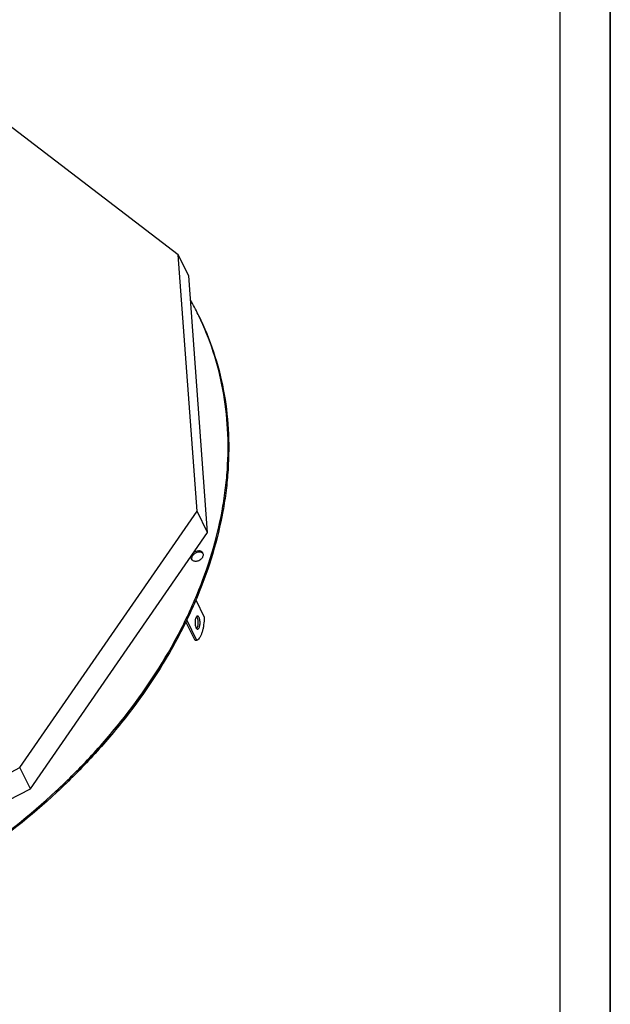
# Model space of a CAD drawing. Header units: millimetres. Extents: x 0 to 4200, y 0 to 2970.
# Tile 19 of 20: x 3610 to 4200, y 757 to 1740. Entities that reach past the tile are written whole.
import ezdxf

# ---------------------------------------------------------------- set-up
doc = ezdxf.new("R2010")
doc.units = ezdxf.units.MM
doc.header["$LTSCALE"] = 231
doc.layers.get('0').update_dxf_attribs({"linetype": 'CONTINUOUS'})
doc.layers.add('005_AXIS', color=7, linetype='CONTINUOUS')

msp = doc.modelspace()

# ---------------------------------------------------------------- linework, layer by layer
at = {"color": 7, "linetype": 'Continuous'}
for p, q in [((4200, 0), (4200, 2970)), ((3768.23, 1505.473), (3560.984, 1663.752)), ((3778.601, 1484.338), (3768.23, 1505.473)), ((3786.932, 1249.372), (3768.23, 1505.473)), ((3797.303, 1228.237), (3778.601, 1484.338)), ((3609.947, 993.271), (3786.932, 1249.372)), ((3797.303, 1228.237), (3786.932, 1249.372)), ((3620.319, 972.136), (3797.303, 1228.237)), ((3304.877, 834.992), (3609.947, 993.271)), ((3620.319, 972.136), (3609.947, 993.271)), ((3315.249, 813.857), (3620.319, 972.136))]:
    msp.add_line(p, q, dxfattribs=at)
at = {"color": 3, "linetype": 'Continuous'}
msp.add_line((4200, 2970), (4200, 0), dxfattribs=at)
at = {"color": 5, "linetype": 'Continuous'}
msp.add_line((4150, 50), (4150, 2920), dxfattribs=at)
at = {"layer": '005_AXIS', "color": 7, "linetype": 'Continuous'}
for p, q in [((3785.748, 1160.713), (3794.128, 1143.637)), ((3785.024, 1120.138), (3775.797, 1138.94)), ((3786.866, 1120.138), (3776.714, 1140.824)), ((3786.866, 1120.138), (3785.024, 1120.138))]:
    msp.add_line(p, q, dxfattribs=at)
for centre, radius, start, end in [((3531.976, 1320.126), 285.289, 26.139523, 29.456711), ((3532.227, 1320.255), 285.007, 25.860142, 26.138503)]:
    msp.add_arc(centre, radius, start, end, dxfattribs=at)
for points, knots in [([(3788.697, 1444.57), (3794.388, 1432.973), (3804.242, 1408.867), (3814.075, 1370.808), (3818.905, 1331.151), (3818.729, 1297.329), (3816.133, 1269.928), (3811.823, 1241.907), (3803.257, 1206.581), (3788.203, 1164.525), (3761.481, 1108.17), (3725.909, 1054.328), (3683.132, 1004.18), (3634.463, 955.496), (3565.502, 900.748), (3473.398, 847.035), (3374.667, 806.725), (3289.196, 785.384), (3220.887, 776.43), (3154.986, 773.034), (3090.536, 777.593), (3029.471, 790.692), (2986.871, 804.341), (2953.567, 819.037), (2928.661, 832.663), (2905.292, 847.269), (2878.288, 867.697), (2849.688, 895.64), (2825.4, 926.575), (2812.218, 949.047), (2806.455, 960.611)], [0, 0, 0, 0, 0.0260538, 0.0523349, 0.0790563, 0.1064043, 0.1203681, 0.1345417, 0.1635548, 0.1935238, 0.2244754, 0.2891836, 0.3228801, 0.3573231, 0.4278906, 0.4997731, 0.5716705, 0.6422812, 0.6767551, 0.7104876, 0.7752791, 0.806275, 0.8362879, 0.865343, 0.8795362, 0.8935183, 0.9208984, 0.9476442, 0.9739408, 1, 1, 1, 1]), ([(2806.474, 960.599), (2812.282, 949.087), (2825.545, 926.722), (2849.924, 895.951), (2878.586, 868.167), (2905.619, 847.866), (2928.999, 833.355), (2953.907, 819.821), (2987.198, 805.234), (3029.761, 791.7), (3090.747, 778.736), (3155.085, 774.273), (3220.857, 777.729), (3289.017, 786.72), (3374.29, 808.057), (3472.795, 848.294), (3564.702, 901.875), (3633.538, 956.472), (3682.142, 1005.017), (3724.886, 1055.028), (3760.464, 1108.723), (3787.241, 1164.933), (3802.361, 1206.89), (3811.004, 1242.14), (3815.387, 1270.107), (3818.064, 1297.458), (3818.356, 1331.226), (3813.688, 1370.834), (3804.038, 1408.864), (3794.317, 1432.969), (3788.694, 1444.569)], [0, 0, 0, 0, 0.0260539, 0.0523519, 0.0791045, 0.1064945, 0.1204822, 0.1346811, 0.1637474, 0.1937701, 0.2247733, 0.28957, 0.3232998, 0.3577677, 0.4283586, 0.5002299, 0.5720862, 0.6426335, 0.6770703, 0.7107637, 0.7754763, 0.8064347, 0.8364128, 0.8654367, 0.8796158, 0.8935848, 0.9209423, 0.9476698, 0.973952, 1, 1, 1, 1]), ([(3781.135, 1204.846), (3780.948, 1204.332), (3780.741, 1203.271), (3780.986, 1202.207), (3781.209, 1201.752)], [0, 0, 0, 0, 0.5196459, 1, 1, 1, 1]), ([(3781.209, 1201.752), (3781.377, 1201.409), (3781.848, 1200.762), (3782.855, 1200.048), (3784.098, 1199.614), (3785.003, 1199.524), (3785.471, 1199.524)], [0, 0, 0, 0, 0.2268552, 0.4650458, 0.7220539, 1, 1, 1, 1]), ([(3789.228, 1208.464), (3788.176, 1208.464), (3786.039, 1207.995), (3783.762, 1206.547), (3782.404, 1204.98), (3781.723, 1203.716), (3781.412, 1202.417), (3781.476, 1201.558), (3781.578, 1201.164)], [0, 0, 0, 0, 0.2659615, 0.5378521, 0.6667369, 0.7867391, 0.8972056, 1, 1, 1, 1]), ([(3788.618, 1209.708), (3787.59, 1209.708), (3785.501, 1209.259), (3783.691, 1208.136), (3782.917, 1207.423)], [0, 0, 0, 0, 0.4939464, 1, 1, 1, 1]), ([(3785.471, 1199.524), (3786.602, 1199.524), (3788.89, 1200.063), (3791.269, 1201.704), (3792.59, 1203.455), (3793.168, 1204.839), (3793.302, 1206.226), (3793.067, 1207.097), (3792.88, 1207.479)], [0, 0, 0, 0, 0.2703132, 0.5444774, 0.6724733, 0.7902648, 0.8982216, 1, 1, 1, 1]), ([(3792.88, 1207.479), (3792.711, 1207.822), (3792.241, 1208.47), (3791.234, 1209.184), (3789.991, 1209.618), (3789.086, 1209.708), (3788.618, 1209.708)], [0, 0, 0, 0, 0.2268552, 0.4650458, 0.7220539, 1, 1, 1, 1]), ([(3793.122, 1206.825), (3792.919, 1207.087), (3792.421, 1207.567), (3791.143, 1208.278), (3789.998, 1208.464), (3789.228, 1208.464)], [0, 0, 0, 0, 0.2282265, 0.4693517, 1, 1, 1, 1]), ([(3787.447, 1144.604), (3787.314, 1144.604), (3787.032, 1144.544), (3786.643, 1144.295), (3786.283, 1143.904), (3785.811, 1143.157), (3785.352, 1141.922), (3785.009, 1140.192), (3784.878, 1138.272), (3784.971, 1136.336), (3785.279, 1134.563), (3785.644, 1133.479), (3785.873, 1133.012)], [0, 0, 0, 0, 0.0313934, 0.066536, 0.1078921, 0.1565391, 0.2753624, 0.4178848, 0.5738379, 0.7308845, 0.8765311, 1, 1, 1, 1]), ([(3786.525, 1132.049), (3786.761, 1132.286), (3787.183, 1132.932), (3787.636, 1134.108), (3787.962, 1135.547), (3788.195, 1137.701), (3788.11, 1139.892), (3787.69, 1141.912), (3787.37, 1142.804), (3787.178, 1143.195)], [0, 0, 0, 0, 0.0866244, 0.1962619, 0.3252347, 0.4670216, 0.7561982, 0.8873802, 1, 1, 1, 1]), ([(3787.178, 1143.195), (3787.13, 1143.292), (3786.949, 1143.635), (3786.725, 1143.958), (3786.527, 1144.156)], [0, 0, 0, 0, 0.2785613, 1, 1, 1, 1]), ([(3794.128, 1143.637), (3794.1, 1141.008), (3793.827, 1137.136), (3792.957, 1132.193), (3792.102, 1128.869), (3791.055, 1125.936), (3789.839, 1123.465), (3788.485, 1121.513), (3787.415, 1120.507), (3786.866, 1120.138)], [0, 0, 0, 0, 0.3121755, 0.4589901, 0.5954763, 0.719105, 0.8280294, 0.9214148, 1, 1, 1, 1]), ([(3789.02, 1143.195), (3788.917, 1143.404), (3788.704, 1143.779), (3788.32, 1144.237), (3787.901, 1144.531), (3787.591, 1144.604), (3787.447, 1144.604)], [0, 0, 0, 0, 0.3159474, 0.5820841, 0.8045574, 1, 1, 1, 1]), ([(3787.447, 1131.604), (3787.579, 1131.604), (3787.861, 1131.664), (3788.25, 1131.912), (3788.611, 1132.303), (3789.082, 1133.05), (3789.541, 1134.286), (3789.884, 1136.015), (3790.015, 1137.935), (3789.922, 1139.871), (3789.614, 1141.645), (3789.249, 1142.728), (3789.02, 1143.195)], [0, 0, 0, 0, 0.0313934, 0.066536, 0.1078921, 0.1565391, 0.2753624, 0.4178848, 0.5738379, 0.7308845, 0.8765311, 1, 1, 1, 1]), ([(3785.873, 1133.012), (3785.976, 1132.803), (3786.189, 1132.428), (3786.573, 1131.971), (3786.992, 1131.676), (3787.303, 1131.604), (3787.447, 1131.604)], [0, 0, 0, 0, 0.3159474, 0.5820841, 0.8045574, 1, 1, 1, 1])]:
    msp.add_open_spline(points, degree=3, knots=knots, dxfattribs=at)

doc.saveas('drawing.dxf')
